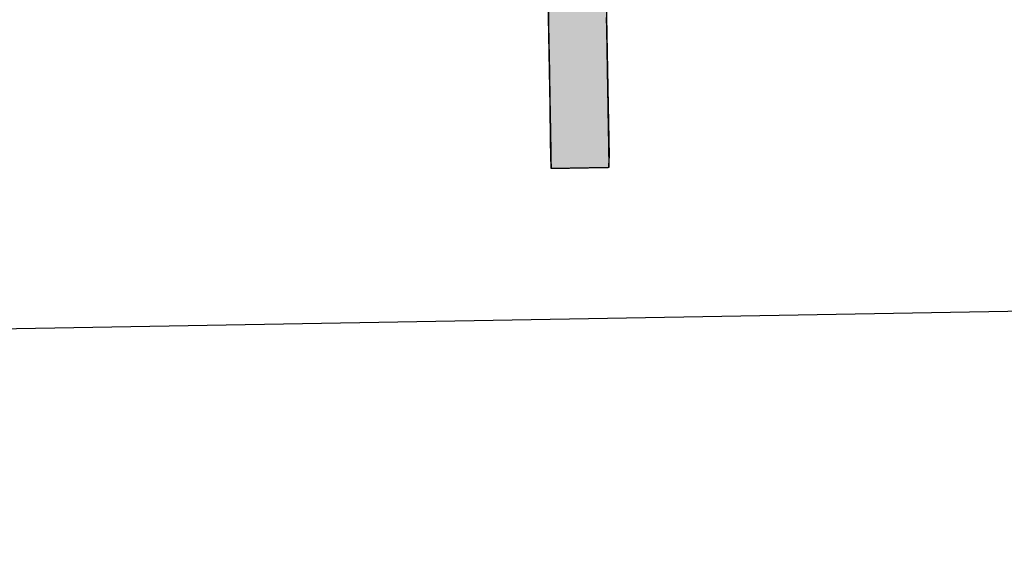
# Model space of a CAD drawing. Extents: x 1073 to 6773, y 5791 to 12316.
# Tile 11 of 62: x 3286 to 3394, y 7998 to 8058. Entities that reach past the tile are written whole.
import ezdxf

# ---------------------------------------------------------------- set-up
doc = ezdxf.new("R2010")
doc.units = 0
doc.layers.get('0').update_dxf_attribs({"linetype": 'CONTINUOUS'})
doc.layers.add('LOGO', color=7, linetype='CONTINUOUS')

# ---------------------------------------------------------------- blocks, each defined once
blk = doc.blocks.new('*U21')
at = {"layer": 'LOGO', "color": 30, "linetype": 'CONTINUOUS'}
for p, q in [((32.431, 7.589), (33.366, 7.774)), ((33.366, 7.774), (34.533, 7.589)), ((29.793, 7.525), (29.803, 7.555)), ((29.793, 7.11), (29.793, 7.525)), ((30.642, 7.555), (30.642, 7.525)), ((30.642, 7.525), (30.642, 7.11)), ((31.467, 7.073), (32.091, 7.521)), ((32.091, 7.521), (32.431, 7.589)), ((34.533, 7.589), (34.653, 7.521)), ((34.653, 7.521), (35.451, 7.073)), ((29.793, 7.101), (29.793, 7.11)), ((29.793, 6.344), (29.793, 7.101)), ((30.642, 7.11), (30.642, 7.101)), ((30.642, 7.101), (30.642, 6.344)), ((31.356, 6.994), (31.467, 7.073)), ((35.451, 7.073), (35.519, 6.994)), ((31.153, 6.848), (31.259, 6.924)), ((31.259, 6.924), (31.356, 6.994)), ((32.79, 6.924), (32.365, 6.848)), ((34.609, 6.644), (33.977, 6.924)), ((35.519, 6.994), (35.579, 6.924)), ((35.579, 6.924), (35.819, 6.644)), ((30.901, 6.517), (31.101, 6.811)), ((31.101, 6.811), (31.153, 6.848)), ((32.295, 6.811), (31.738, 6.517)), ((32.365, 6.848), (32.295, 6.811)), ((34.996, 6.291), (34.609, 6.644)), ((35.819, 6.644), (36.123, 6.291)), ((30.759, 6.307), (30.901, 6.517)), ((31.738, 6.517), (31.54, 6.307)), ((29.793, 6.285), (29.793, 6.344)), ((29.793, 6.12), (29.793, 6.285)), ((30.642, 6.344), (30.643, 6.285)), ((30.643, 6.285), (30.644, 6.12)), ((30.672, 6.12), (30.759, 6.307)), ((31.54, 6.307), (31.362, 6.12)), ((35.102, 6.194), (34.996, 6.291)), ((36.123, 6.291), (36.166, 6.194)), ((29.793, 6.03), (29.793, 6.12)), ((31.362, 6.12), (31.278, 6.03)), ((35.528, 5.304), (35.102, 6.194)), ((36.166, 6.194), (36.555, 5.304)), ((29.793, 5.154), (29.793, 6.03)), ((31.278, 6.03), (30.951, 5.154)), ((35.701, 4.941), (35.528, 5.304)), ((36.555, 5.304), (36.618, 4.941)), ((29.793, 4.711), (29.793, 5.154)), ((30.951, 5.154), (30.786, 4.711)), ((35.821, 4.219), (35.701, 4.941)), ((36.618, 4.941), (36.742, 4.219)), ((29.793, 3.189), (29.793, 4.711)), ((30.786, 4.711), (30.749, 3.189)), ((35.823, 4.174), (35.821, 4.219)), ((35.84, 3.851), (35.823, 4.174)), ((36.75, 4.174), (36.739, 3.851)), ((36.742, 4.219), (36.75, 4.174)), ((35.72, 2.992), (35.84, 3.777)), ((35.84, 3.777), (35.84, 3.851)), ((36.737, 3.777), (36.711, 2.992)), ((36.739, 3.851), (36.737, 3.777)), ((29.793, 2.379), (29.793, 3.189)), ((30.749, 3.189), (30.992, 2.379)), ((35.62, 2.336), (35.72, 2.992)), ((36.711, 2.992), (36.546, 2.336)), ((29.793, 1.816), (29.793, 2.379)), ((30.992, 2.379), (31.16, 1.816)), ((35.362, 1.903), (35.62, 2.336)), ((36.546, 2.336), (36.438, 1.903)), ((34.921, 1.162), (35.362, 1.903)), ((36.438, 1.903), (36.029, 1.162)), ((29.793, 1.434), (29.793, 1.816)), ((31.16, 1.816), (31.438, 1.434)), ((29.793, 1.253), (29.793, 1.434)), ((30.716, 1.434), (30.716, 1.253)), ((30.869, 1.258), (30.745, 1.434)), ((31.438, 1.434), (31.566, 1.258)), ((29.793, 0.453), (29.793, 1.253)), ((30.716, 1.253), (30.716, 0.453)), ((31.165, 0.839), (30.869, 1.258)), ((31.566, 1.258), (32.124, 0.839)), ((34.658, 0.977), (34.921, 1.162)), ((36.029, 1.162), (35.926, 0.977)), ((34.373, 0.775), (34.658, 0.977)), ((35.926, 0.977), (35.709, 0.775)), ((31.335, 0.598), (31.165, 0.839)), ((32.124, 0.839), (32.847, 0.598)), ((33.683, 0.575), (34.373, 0.775)), ((35.709, 0.775), (35.494, 0.575)), ((31.352, 0.575), (31.335, 0.598)), ((31.451, 0.435), (31.352, 0.575)), ((32.847, 0.598), (33.683, 0.575)), ((35.494, 0.575), (35.343, 0.435)), ((29.793, -0.396), (29.793, 0.453)), ((30.716, 0.453), (30.716, -0.396)), ((31.764, 0.276), (31.451, 0.435)), ((35.343, 0.435), (35.172, 0.276)), ((32.536, -0.114), (31.764, 0.276)), ((35.172, 0.276), (34.225, -0.114)), ((32.674, -0.136), (32.536, -0.114)), ((33.155, -0.214), (32.674, -0.136)), ((34.172, -0.136), (33.587, -0.214)), ((34.225, -0.114), (34.172, -0.136)), ((33.578, -0.215), (33.155, -0.214)), ((33.587, -0.214), (33.578, -0.215)), ((29.793, -0.681), (29.793, -0.396)), ((30.716, -0.396), (30.716, -0.681)), ((29.793, -1.528), (29.793, -0.681)), ((30.716, -0.681), (30.716, -1.528)), ((29.793, -1.816), (29.793, -1.528)), ((30.716, -1.528), (30.716, -1.816)), ((29.793, -2.352), (29.793, -1.816)), ((30.716, -1.816), (30.716, -2.352)), ((29.793, -2.615), (29.793, -2.352)), ((30.716, -2.352), (30.716, -2.615)), ((29.793, -2.767), (29.793, -2.615)), ((30.716, -2.615), (30.707, -2.767)), ((29.793, -2.797), (29.793, -2.767)), ((30.707, -2.767), (30.705, -2.797))]:
    blk.add_line(p, q, dxfattribs=at)
at = {"layer": 'LOGO', "color": 30, "linetype": 'CONTINUOUS', "extrusion": (0, 0, -1)}
for points in [[(-33.366, 7.774), (-34.533, 7.589), (-32.431, 7.589)], [(-29.803, 7.555), (-30.642, 7.525), (-29.793, 7.525)], [(-29.793, 7.525), (-30.642, 7.11), (-29.793, 7.11)], [(-29.793, 7.525), (-30.642, 7.525), (-30.642, 7.11)], [(-29.803, 7.555), (-30.642, 7.555), (-30.642, 7.525)], [(-32.091, 7.521), (-35.451, 7.073), (-31.467, 7.073)], [(-32.431, 7.589), (-34.653, 7.521), (-32.091, 7.521)], [(-32.091, 7.521), (-34.653, 7.521), (-35.451, 7.073)], [(-32.431, 7.589), (-34.533, 7.589), (-34.653, 7.521)], [(-29.793, 7.11), (-30.642, 7.101), (-29.793, 7.101)], [(-29.793, 7.11), (-30.642, 7.11), (-30.642, 7.101)], [(-29.793, 7.101), (-30.642, 6.344), (-29.793, 6.344)], [(-29.793, 7.101), (-30.642, 7.101), (-30.642, 6.344)], [(-31.467, 7.073), (-35.519, 6.994), (-31.356, 6.994)], [(-31.467, 7.073), (-35.451, 7.073), (-35.519, 6.994)], [(-31.259, 6.924), (-32.365, 6.848), (-31.153, 6.848)], [(-31.356, 6.994), (-32.79, 6.924), (-31.259, 6.924)], [(-31.259, 6.924), (-32.79, 6.924), (-32.365, 6.848)], [(-31.356, 6.994), (-33.179, 6.994), (-32.79, 6.924)], [(-33.179, 6.994), (-35.579, 6.924), (-33.977, 6.924)], [(-33.179, 6.994), (-35.519, 6.994), (-35.579, 6.924)], [(-33.977, 6.924), (-35.819, 6.644), (-34.609, 6.644)], [(-33.977, 6.924), (-35.579, 6.924), (-35.819, 6.644)], [(-31.101, 6.811), (-31.738, 6.517), (-30.901, 6.517)], [(-31.153, 6.848), (-32.295, 6.811), (-31.101, 6.811)], [(-31.101, 6.811), (-32.295, 6.811), (-31.738, 6.517)], [(-31.153, 6.848), (-32.365, 6.848), (-32.295, 6.811)], [(-34.609, 6.644), (-36.123, 6.291), (-34.996, 6.291)], [(-34.609, 6.644), (-35.819, 6.644), (-36.123, 6.291)], [(-30.901, 6.517), (-31.54, 6.307), (-30.759, 6.307)], [(-30.901, 6.517), (-31.738, 6.517), (-31.54, 6.307)], [(-29.793, 6.344), (-30.643, 6.285), (-29.793, 6.285)], [(-29.793, 6.344), (-30.642, 6.344), (-30.643, 6.285)], [(-29.793, 6.285), (-30.644, 6.12), (-29.793, 6.12)], [(-29.793, 6.285), (-30.643, 6.285), (-30.644, 6.12)], [(-30.759, 6.307), (-31.362, 6.12), (-30.672, 6.12)], [(-30.759, 6.307), (-31.54, 6.307), (-31.362, 6.12)], [(-34.996, 6.291), (-36.166, 6.194), (-35.102, 6.194)], [(-34.996, 6.291), (-36.123, 6.291), (-36.166, 6.194)], [(-29.793, 6.12), (-31.278, 6.03), (-29.793, 6.03)], [(-29.793, 6.12), (-31.362, 6.12), (-31.278, 6.03)], [(-35.102, 6.194), (-36.555, 5.304), (-35.528, 5.304)], [(-35.102, 6.194), (-36.166, 6.194), (-36.555, 5.304)], [(-29.793, 6.03), (-30.951, 5.154), (-29.793, 5.154)], [(-29.793, 6.03), (-31.278, 6.03), (-30.951, 5.154)], [(-35.528, 5.304), (-36.618, 4.941), (-35.701, 4.941)], [(-35.528, 5.304), (-36.555, 5.304), (-36.618, 4.941)], [(-29.793, 5.154), (-30.786, 4.711), (-29.793, 4.711)], [(-29.793, 5.154), (-30.951, 5.154), (-30.786, 4.711)], [(-35.701, 4.941), (-36.742, 4.219), (-35.821, 4.219)], [(-35.701, 4.941), (-36.618, 4.941), (-36.742, 4.219)], [(-29.793, 4.711), (-30.749, 3.189), (-29.793, 3.189)], [(-29.793, 4.711), (-30.786, 4.711), (-30.749, 3.189)], [(-35.821, 4.219), (-36.75, 4.174), (-35.823, 4.174)], [(-35.821, 4.219), (-36.742, 4.219), (-36.75, 4.174)], [(-35.823, 4.174), (-36.739, 3.851), (-35.84, 3.851)], [(-35.823, 4.174), (-36.75, 4.174), (-36.739, 3.851)], [(-35.84, 3.777), (-36.711, 2.992), (-35.72, 2.992)], [(-35.84, 3.851), (-36.737, 3.777), (-35.84, 3.777)], [(-35.84, 3.851), (-36.739, 3.851), (-36.737, 3.777)], [(-35.84, 3.777), (-36.737, 3.777), (-36.711, 2.992)], [(-29.793, 3.189), (-30.992, 2.379), (-29.793, 2.379)], [(-29.793, 3.189), (-30.749, 3.189), (-30.992, 2.379)], [(-35.72, 2.992), (-36.546, 2.336), (-35.62, 2.336)], [(-35.72, 2.992), (-36.711, 2.992), (-36.546, 2.336)], [(-29.793, 2.379), (-31.16, 1.816), (-29.793, 1.816)], [(-29.793, 2.379), (-30.992, 2.379), (-31.16, 1.816)], [(-35.62, 2.336), (-36.438, 1.903), (-35.362, 1.903)], [(-35.62, 2.336), (-36.546, 2.336), (-36.438, 1.903)], [(-35.362, 1.903), (-36.029, 1.162), (-34.921, 1.162)], [(-35.362, 1.903), (-36.438, 1.903), (-36.029, 1.162)], [(-29.793, 1.816), (-31.438, 1.434), (-29.793, 1.434)], [(-29.793, 1.816), (-31.16, 1.816), (-31.438, 1.434)], [(-29.793, 1.434), (-30.716, 1.253), (-29.793, 1.253)], [(-29.793, 1.434), (-30.716, 1.434), (-30.716, 1.253)], [(-30.745, 1.434), (-31.566, 1.258), (-30.869, 1.258)], [(-30.745, 1.434), (-31.438, 1.434), (-31.566, 1.258)], [(-29.793, 1.253), (-30.716, 0.453), (-29.793, 0.453)], [(-29.793, 1.253), (-30.716, 1.253), (-30.716, 0.453)], [(-30.869, 1.258), (-32.124, 0.839), (-31.165, 0.839)], [(-30.869, 1.258), (-31.566, 1.258), (-32.124, 0.839)], [(-34.921, 1.162), (-35.926, 0.977), (-34.658, 0.977)], [(-34.921, 1.162), (-36.029, 1.162), (-35.926, 0.977)], [(-34.658, 0.977), (-35.709, 0.775), (-34.373, 0.775)], [(-34.658, 0.977), (-35.926, 0.977), (-35.709, 0.775)], [(-31.165, 0.839), (-32.847, 0.598), (-31.335, 0.598)], [(-31.165, 0.839), (-32.124, 0.839), (-32.847, 0.598)], [(-34.373, 0.775), (-35.494, 0.575), (-33.683, 0.575)], [(-34.373, 0.775), (-35.709, 0.775), (-35.494, 0.575)], [(-31.335, 0.598), (-33.683, 0.575), (-31.352, 0.575)], [(-31.335, 0.598), (-32.847, 0.598), (-33.683, 0.575)], [(-31.352, 0.575), (-35.343, 0.435), (-31.451, 0.435)], [(-31.352, 0.575), (-35.494, 0.575), (-35.343, 0.435)], [(-29.793, 0.453), (-30.716, -0.396), (-29.793, -0.396)], [(-29.793, 0.453), (-30.716, 0.453), (-30.716, -0.396)], [(-31.451, 0.435), (-35.172, 0.276), (-31.764, 0.276)], [(-31.451, 0.435), (-35.343, 0.435), (-35.172, 0.276)], [(-31.764, 0.276), (-34.225, -0.114), (-32.536, -0.114)], [(-31.764, 0.276), (-35.172, 0.276), (-34.225, -0.114)], [(-32.536, -0.114), (-34.172, -0.136), (-32.674, -0.136)], [(-32.536, -0.114), (-34.225, -0.114), (-34.172, -0.136)], [(-32.674, -0.136), (-33.587, -0.214), (-33.155, -0.214)], [(-32.674, -0.136), (-34.172, -0.136), (-33.587, -0.214)], [(-33.155, -0.214), (-33.587, -0.214), (-33.578, -0.215)], [(-29.793, -0.396), (-30.716, -0.681), (-29.793, -0.681)], [(-29.793, -0.396), (-30.716, -0.396), (-30.716, -0.681)], [(-29.793, -0.681), (-30.716, -1.528), (-29.793, -1.528)], [(-29.793, -0.681), (-30.716, -0.681), (-30.716, -1.528)], [(-29.793, -1.528), (-30.716, -1.816), (-29.793, -1.816)], [(-29.793, -1.528), (-30.716, -1.528), (-30.716, -1.816)], [(-29.793, -1.816), (-30.716, -2.352), (-29.793, -2.352)], [(-29.793, -1.816), (-30.716, -1.816), (-30.716, -2.352)], [(-29.793, -2.352), (-30.716, -2.615), (-29.793, -2.615)], [(-29.793, -2.352), (-30.716, -2.352), (-30.716, -2.615)], [(-29.793, -2.615), (-30.707, -2.767), (-29.793, -2.767)], [(-29.793, -2.615), (-30.716, -2.615), (-30.707, -2.767)], [(-29.793, -2.767), (-30.705, -2.797), (-29.793, -2.797)], [(-29.793, -2.767), (-30.707, -2.767), (-30.705, -2.797)]]:
    blk.add_solid(points, dxfattribs=at)
blk = doc.blocks.new('KLAUS')
at = {"layer": 'LOGO'}
for points in [[(29.793, -2.797, 0), (29.794, -2.797, 0), (29.794, -2.797, 0), (29.796, -2.797, 0), (29.798, -2.797, 0), (29.8, -2.797, 0), (29.803, -2.797, 0), (29.806, -2.797, 0), (29.81, -2.797, 0), (29.815, -2.797, 0), (29.82, -2.797, 0), (29.825, -2.797, 0), (29.831, -2.797, 0), (29.837, -2.797, 0), (29.844, -2.797, 0), (29.851, -2.797, 0), (29.858, -2.797, 0), (29.866, -2.797, 0), (29.874, -2.797, 0), (29.883, -2.797, 0), (29.892, -2.797, 0), (29.901, -2.797, 0), (29.91, -2.797, 0), (29.92, -2.797, 0), (29.931, -2.797, 0), (29.941, -2.797, 0), (29.952, -2.797, 0), (29.963, -2.797, 0), (29.974, -2.797, 0), (29.986, -2.797, 0), (29.997, -2.797, 0), (30.009, -2.797, 0), (30.022, -2.797, 0), (30.034, -2.797, 0), (30.047, -2.797, 0), (30.059, -2.797, 0), (30.072, -2.797, 0), (30.085, -2.797, 0), (30.099, -2.797, 0), (30.112, -2.797, 0), (30.125, -2.797, 0), (30.139, -2.797, 0), (30.153, -2.797, 0), (30.167, -2.797, 0), (30.18, -2.797, 0), (30.194, -2.797, 0), (30.208, -2.797, 0), (30.222, -2.797, 0), (30.236, -2.797, 0), (30.25, -2.797, 0), (30.264, -2.797, 0), (30.278, -2.797, 0), (30.292, -2.797, 0), (30.306, -2.797, 0), (30.32, -2.797, 0), (30.334, -2.797, 0), (30.348, -2.797, 0), (30.362, -2.797, 0), (30.375, -2.797, 0), (30.389, -2.797, 0), (30.402, -2.797, 0), (30.416, -2.797, 0), (30.429, -2.797, 0), (30.442, -2.797, 0), (30.455, -2.797, 0), (30.467, -2.797, 0), (30.48, -2.797, 0), (30.492, -2.797, 0), (30.504, -2.797, 0), (30.516, -2.797, 0), (30.528, -2.797, 0), (30.539, -2.797, 0), (30.551, -2.797, 0), (30.561, -2.797, 0), (30.572, -2.797, 0), (30.582, -2.797, 0), (30.593, -2.797, 0), (30.602, -2.797, 0), (30.612, -2.797, 0), (30.621, -2.797, 0), (30.63, -2.797, 0), (30.638, -2.797, 0), (30.646, -2.797, 0), (30.654, -2.797, 0), (30.661, -2.797, 0), (30.668, -2.797, 0), (30.674, -2.797, 0), (30.68, -2.797, 0), (30.686, -2.797, 0), (30.691, -2.797, 0), (30.696, -2.797, 0), (30.7, -2.797, 0), (30.704, -2.797, 0), (30.707, -2.797, 0), (30.71, -2.797, 0), (30.712, -2.797, 0), (30.714, -2.797, 0), (30.715, -2.797, 0), (30.715, -2.797, 0), (30.716, -2.797, 0), (30.716, -2.795, 0), (30.716, -2.79, 0), (30.716, -2.782, 0), (30.716, -2.772, 0), (30.716, -2.76, 0), (30.716, -2.746, 0), (30.716, -2.729, 0), (30.716, -2.71, 0), (30.716, -2.689, 0), (30.716, -2.665, 0), (30.716, -2.64, 0), (30.716, -2.613, 0), (30.716, -2.583, 0), (30.716, -2.552, 0), (30.716, -2.519, 0), (30.716, -2.484, 0), (30.716, -2.448, 0), (30.716, -2.409, 0), (30.716, -2.369, 0), (30.716, -2.328, 0), (30.716, -2.285, 0), (30.716, -2.24, 0), (30.716, -2.194, 0), (30.716, -2.147, 0), (30.716, -2.098, 0), (30.716, -2.048, 0), (30.716, -1.997, 0), (30.716, -1.945, 0), (30.716, -1.892, 0), (30.716, -1.837, 0), (30.716, -1.782, 0), (30.716, -1.725, 0), (30.716, -1.668, 0), (30.716, -1.61, 0), (30.716, -1.551, 0), (30.716, -1.491, 0), (30.716, -1.431, 0), (30.716, -1.37, 0), (30.716, -1.309, 0), (30.716, -1.247, 0), (30.716, -1.184, 0), (30.716, -1.121, 0), (30.716, -1.058, 0), (30.716, -0.994, 0), (30.716, -0.93, 0), (30.716, -0.866, 0), (30.716, -0.802, 0), (30.716, -0.738, 0), (30.716, -0.673, 0), (30.716, -0.609, 0), (30.716, -0.545, 0), (30.716, -0.48, 0), (30.716, -0.416, 0)], [(29.793, -0.313, 0), (29.793, -0.449, 0), (29.793, -0.582, 0), (29.793, -0.713, 0), (29.793, -0.841, 0), (29.793, -0.966, 0), (29.793, -1.088, 0), (29.793, -1.207, 0), (29.793, -1.322, 0), (29.793, -1.435, 0), (29.793, -1.544, 0), (29.793, -1.649, 0), (29.793, -1.751, 0), (29.793, -1.848, 0), (29.793, -1.942, 0), (29.793, -2.032, 0), (29.793, -2.117, 0), (29.793, -2.198, 0), (29.793, -2.274, 0), (29.793, -2.346, 0), (29.793, -2.413, 0), (29.793, -2.475, 0), (29.793, -2.532, 0), (29.793, -2.584, 0), (29.793, -2.63, 0), (29.793, -2.671, 0), (29.793, -2.707, 0), (29.793, -2.737, 0), (29.793, -2.761, 0), (29.793, -2.779, 0), (29.793, -2.791, 0), (29.793, -2.797, 0), (29.793, -2.797, 0), (29.793, -2.797, 0), (29.793, -2.797, 0), (29.793, -2.797, 0), (29.793, -2.797, 0), (29.793, -2.797, 0), (29.793, -2.797, 0), (29.793, -2.797, 0), (29.793, -2.797, 0), (29.793, -2.797, 0), (29.793, -2.797, 0), (29.793, -2.797, 0), (29.793, -2.797, 0), (29.793, -2.797, 0), (29.793, -2.797, 0), (29.793, -2.797, 0), (29.793, -2.797, 0), (29.793, -2.797, 0), (29.793, -2.797, 0), (29.793, -2.797, 0), (29.793, -2.797, 0), (29.793, -2.797, 0), (29.793, -2.797, 0), (29.793, -2.797, 0), (29.793, -2.797, 0), (29.793, -2.797, 0), (29.793, -2.797, 0), (29.793, -2.797, 0), (29.793, -2.797, 0), (29.793, -2.797, 0), (29.793, -2.797, 0), (29.793, -2.797, 0), (29.793, -2.797, 0), (29.793, -2.797, 0), (29.793, -2.797, 0), (29.793, -2.797, 0), (29.793, -2.797, 0), (29.793, -2.797, 0), (29.793, -2.797, 0), (29.793, -2.797, 0), (29.793, -2.797, 0), (29.793, -2.797, 0), (29.793, -2.797, 0), (29.793, -2.797, 0), (29.793, -2.797, 0), (29.793, -2.797, 0), (29.793, -2.797, 0), (29.793, -2.797, 0), (29.793, -2.797, 0), (29.793, -2.797, 0), (29.793, -2.797, 0), (29.793, -2.797, 0), (29.793, -2.797, 0), (29.793, -2.797, 0), (29.793, -2.797, 0), (29.793, -2.797, 0), (29.793, -2.797, 0), (29.793, -2.797, 0), (29.793, -2.797, 0), (29.793, -2.797, 0), (29.793, -2.797, 0), (29.793, -2.797, 0), (29.793, -2.797, 0), (29.793, -2.797, 0), (29.793, -2.797, 0), (29.793, -2.797, 0), (29.793, -2.797, 0), (29.793, -2.797, 0), (29.793, -2.797, 0), (29.793, -2.797, 0), (29.793, -2.797, 0), (29.793, -2.797, 0), (29.793, -2.797, 0), (29.793, -2.797, 0), (29.793, -2.797, 0), (29.793, -2.797, 0), (29.793, -2.797, 0), (29.793, -2.797, 0), (29.793, -2.797, 0), (29.793, -2.797, 0), (29.793, -2.797, 0), (29.793, -2.797, 0), (29.793, -2.797, 0), (29.793, -2.797, 0), (29.793, -2.797, 0), (29.793, -2.797, 0), (29.793, -2.797, 0), (29.793, -2.797, 0), (29.793, -2.797, 0), (29.793, -2.797, 0), (29.793, -2.797, 0), (29.793, -2.797, 0), (29.793, -2.797, 0), (29.793, -2.797, 0), (29.793, -2.797, 0), (29.793, -2.797, 0), (29.793, -2.797, 0), (29.793, -2.797, 0), (29.793, -2.797, 0)]]:
    blk.add_polyline3d(points, dxfattribs=at)
at = {"layer": 'LOGO', "color": 30, "linetype": 'CONTINUOUS'}
blk.add_blockref('*U21', (0, 0), dxfattribs=at)

msp = doc.modelspace()

# ---------------------------------------------------------------- linework, layer by layer
msp.add_line((4146.36, 8039.16), (1812.77, 7998.42))

# ---------------------------------------------------------------- block references
at = {"xscale": 6.929133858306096, "yscale": 6.929133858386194, "zscale": 6.929133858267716, "rotation": 0.9999999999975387}
msp.add_blockref('KLAUS', (3137.35, 8057.57), dxfattribs=at)

doc.saveas('drawing.dxf')
